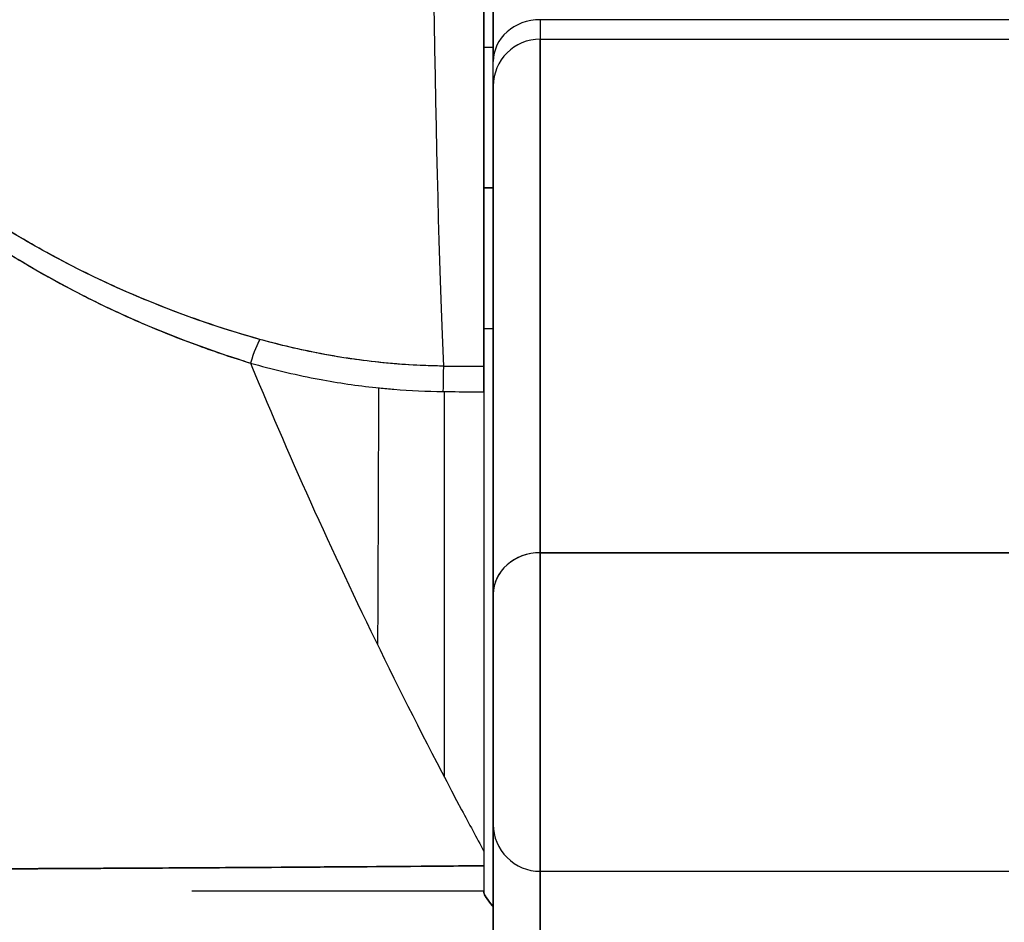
# Model space of a CAD drawing. Extents: x 785 to 1232, y 18 to 306.
# Tile 10 of 232: x 905.267 to 905.681, y 109.686 to 110.065. Entities that reach past the tile are written whole.
import ezdxf

# ---------------------------------------------------------------- set-up
doc = ezdxf.new("R2010")
doc.units = 0
doc.header["$LTSCALE"] = 4
doc.header["$MEASUREMENT"] = 0
doc.layers.get('0').update_dxf_attribs({"linetype": 'CONTINUOUS'})

msp = doc.modelspace()

# ---------------------------------------------------------------- linework, layer by layer
for p, q in [((905.46203, 109.91978), (905.46203, 110.27858)), ((905.46597, 110.07866), (905.46597, 110.04768)), ((905.6825, 110.06528), (905.48565, 110.06528)), ((905.48565, 110.06528), (905.48565, 110.05711)), ((905.48565, 110.06528), (905.48565, 110.05711)), ((905.48565, 109.84149), (905.48565, 110.05711)), ((905.48565, 110.05711), (905.48565, 109.84149)), ((905.48565, 110.05711), (905.6825, 110.05711)), ((905.46203, 110.05378), (905.46597, 110.05378)), ((905.46597, 110.03743), (905.46597, 110.04768)), ((905.46597, 110.03743), (905.46597, 109.82402)), ((905.46203, 109.99472), (905.46597, 109.99472)), ((905.46597, 109.99472), (905.46203, 109.99472)), ((905.46203, 109.93567), (905.46597, 109.93567)), ((905.445, 109.91978), (905.46203, 109.91978)), ((905.4454, 109.90916), (905.4454, 109.74731)), ((905.48565, 109.70774), (905.48565, 109.84149)), ((905.6825, 109.84149), (905.48565, 109.84149)), ((905.48565, 109.84149), (905.48565, 109.70774)), ((905.48565, 109.84149), (905.6825, 109.84149)), ((905.46597, 109.82402), (905.46597, 109.72743)), ((905.46597, 109.72743), (905.46597, 109.55757)), ((905.48565, 109.70774), (905.48565, 109.5425)), ((905.48565, 109.54249), (905.48565, 109.70774)), ((905.48565, 109.70774), (905.6825, 109.70774)), ((905.46203, 109.69945), (905.46203, 109.69874)), ((905.46203, 109.69945), (905.46203, 109.69945))]:
    msp.add_line(p, q)
for centre, start, end in [((905.48565, 110.03743), 90, 180), ((905.48565, 109.72743), 179.9997, 270)]:
    msp.add_arc(centre, 0.01969, start, end)
for centre, major_axis, ratio, start_param, end_param in [((905.44943, 110.42458), (0, 0.55118), 0.02, 1.83929, 2.7281), ((905.44943, 110.42458), (0, -0.55118), 0.02, 4.980883, 5.869693), ((905.48565, 110.04768), (-0.01969, 0), 0.894179, 4.712389, 6.283185), ((905.48565, 110.04768), (-0.01969, 0), 0.894179, 4.712389, 6.283185), ((905.36396, 109.91308), (-0.00536, -0.01935), 0.115734, 3.553872, 4.315932), ((905.36396, 109.91308), (0.00536, 0.01935), 0.115734, 0.412278, 1.174338), ((905.44484, 109.90146), (-0.00022, -0.02008), 0.004433, 3.555002, 4.318798), ((905.44484, 109.90146), (0.00022, 0.02008), 0.004433, 0.413414, 1.177215), ((905.46202, 111.35998), (-1.5327, 0.00003), 0.939659, 1.559707, 1.570821), ((905.46203, 109.90137), (0, 0.02008), 0.00001, 5.105861, 5.870122), ((905.48565, 109.82402), (-0.01969, 0), 0.887306, 4.712389, 6.28319), ((905.48565, 109.82402), (-0.01969, 0), 0.887306, 4.712389, 6.283185), ((905.46203, 109.70097), (0, -0.12692), 0.000028, 4.592628, 4.640753), ((905.46203, 109.71126), (0, -0.01181), 0.000012, 4.81429, 6.283189)]:
    msp.add_ellipse(centre, major_axis=major_axis, ratio=ratio, start_param=start_param, end_param=end_param)
for points, knots in [([(905.46203, 110.27858), (905.46203, 110.24701), (905.46203, 110.21666), (905.46203, 110.18726), (905.46203, 110.15785), (905.46203, 110.12938), (905.46203, 110.10272), (905.46203, 110.07606), (905.46203, 110.0512), (905.46203, 110.02839), (905.46203, 110.00558), (905.46203, 109.98481), (905.46203, 109.96665), (905.46203, 109.94848), (905.46203, 109.93291), (905.46203, 109.91976)], [0, 0, 0, 0, 0.2, 0.2, 0.2, 0.4, 0.4, 0.4, 0.6, 0.6, 0.6, 0.8, 0.8, 0.8, 1, 1, 1, 1]), ([(905.13246, 110.1588), (905.12994, 110.15245), (905.12882, 110.14526), (905.12904, 110.13712), (905.12927, 110.12898), (905.13085, 110.11988), (905.13412, 110.10999), (905.13427, 110.10956), (905.13442, 110.10912), (905.13457, 110.10868), (905.13784, 110.09916), (905.14266, 110.08895), (905.14887, 110.07832), (905.1497, 110.0769), (905.15055, 110.07547), (905.15143, 110.07404), (905.15677, 110.06534), (905.16304, 110.05639), (905.17028, 110.04733), (905.1712, 110.04618), (905.17213, 110.04504), (905.17307, 110.04389), (905.17481, 110.04179), (905.17659, 110.03968), (905.17843, 110.03757), (905.18684, 110.02791), (905.19637, 110.01819), (905.20698, 110.00861), (905.2073, 110.00832), (905.20762, 110.00804), (905.20793, 110.00775), (905.21706, 109.99958), (905.22698, 109.9915), (905.23795, 109.98355), (905.23855, 109.98312), (905.23915, 109.98269), (905.23975, 109.98225), (905.24349, 109.97958), (905.24734, 109.97692), (905.25131, 109.97428), (905.2564, 109.9709), (905.26169, 109.96755), (905.26713, 109.96427), (905.27598, 109.95894), (905.28523, 109.95379), (905.29467, 109.94901), (905.29862, 109.947), (905.3026, 109.94506), (905.3066, 109.9432), (905.31109, 109.9411), (905.31559, 109.9391), (905.32009, 109.9372), (905.33502, 109.93088), (905.34992, 109.92558), (905.36396, 109.92113)], [0, 0, 0, 0, 0.125, 0.125, 0.125, 0.25, 0.25, 0.25, 0.255535, 0.255535, 0.255535, 0.375, 0.375, 0.375, 0.39094, 0.39094, 0.39094, 0.487767, 0.487767, 0.487767, 0.5, 0.5, 0.5, 0.522422, 0.522422, 0.522422, 0.625, 0.625, 0.625, 0.628055, 0.628055, 0.628055, 0.715688, 0.715688, 0.715688, 0.720466, 0.720466, 0.720466, 0.75, 0.75, 0.75, 0.787783, 0.787783, 0.787783, 0.849243, 0.849243, 0.849243, 0.875, 0.875, 0.875, 0.903965, 0.903965, 0.903965, 1, 1, 1, 1]), ([(905.13246, 110.1588), (905.13036, 110.15288), (905.12918, 110.14632), (905.12907, 110.13935), (905.12905, 110.13812), (905.12906, 110.13688), (905.1291, 110.13563), (905.12936, 110.12842), (905.13073, 110.12087), (905.13322, 110.11278), (905.13362, 110.11149), (905.13405, 110.11019), (905.1345, 110.10887), (905.13703, 110.10157), (905.14045, 110.09381), (905.14472, 110.08576), (905.14606, 110.08324), (905.14748, 110.08069), (905.14899, 110.07812), (905.15235, 110.07237), (905.15614, 110.0665), (905.16034, 110.06055), (905.16402, 110.05533), (905.16803, 110.05005), (905.17237, 110.04475), (905.17452, 110.04212), (905.17674, 110.03949), (905.17905, 110.03686), (905.18626, 110.02863), (905.19426, 110.02036), (905.20311, 110.01215), (905.2037, 110.0116), (905.20429, 110.01105), (905.20489, 110.01051), (905.21347, 110.00266), (905.22282, 109.99487), (905.23298, 109.98725), (905.23755, 109.98382), (905.24228, 109.98043), (905.24718, 109.97707), (905.25245, 109.97347), (905.25791, 109.96992), (905.26356, 109.96643), (905.2725, 109.96092), (905.28194, 109.95556), (905.29191, 109.95042), (905.29454, 109.94906), (905.29721, 109.94772), (905.29992, 109.9464), (905.30579, 109.94352), (905.31184, 109.94073), (905.31807, 109.93803), (905.32583, 109.93466), (905.33386, 109.93145), (905.34215, 109.92842), (905.34923, 109.92584), (905.35651, 109.9234), (905.36396, 109.92113)], [0, 0, 0, 0, 0.106229, 0.106229, 0.106229, 0.125, 0.125, 0.125, 0.232823, 0.232823, 0.232823, 0.25, 0.25, 0.25, 0.345204, 0.345204, 0.345204, 0.375, 0.375, 0.375, 0.441581, 0.441581, 0.441581, 0.5, 0.5, 0.5, 0.528868, 0.528868, 0.528868, 0.618969, 0.618969, 0.618969, 0.625, 0.625, 0.625, 0.711204, 0.711204, 0.711204, 0.75, 0.75, 0.75, 0.791698, 0.791698, 0.791698, 0.857612, 0.857612, 0.857612, 0.875, 0.875, 0.875, 0.912763, 0.912763, 0.912763, 0.959824, 0.959824, 0.959824, 1, 1, 1, 1]), ([(905.36797, 109.93106), (905.36075, 109.93308), (905.35359, 109.93529), (905.34648, 109.93769), (905.33847, 109.94039), (905.33055, 109.94333), (905.32271, 109.94651), (905.31397, 109.95005), (905.30535, 109.95389), (905.29687, 109.958), (905.29178, 109.96048), (905.28674, 109.96305), (905.28175, 109.96573), (905.2774, 109.96806), (905.2731, 109.97048), (905.26884, 109.97297), (905.25844, 109.97905), (905.24833, 109.98558), (905.23856, 109.99254), (905.22824, 109.9999), (905.2183, 110.00774), (905.20883, 110.01604), (905.20792, 110.01684), (905.20702, 110.01764), (905.20613, 110.01844), (905.1986, 110.02517), (905.19143, 110.03218), (905.18468, 110.03945), (905.17791, 110.04672), (905.17156, 110.05426), (905.16573, 110.06201), (905.15984, 110.06984), (905.15447, 110.07789), (905.14987, 110.08607), (905.14977, 110.08623), (905.14968, 110.08639), (905.14959, 110.08655), (905.14491, 110.09494), (905.14094, 110.10346), (905.13822, 110.1118), (905.13696, 110.11568), (905.13597, 110.11952), (905.13527, 110.12326), (905.1344, 110.12798), (905.13397, 110.13259), (905.13406, 110.137), (905.13418, 110.1436), (905.13544, 110.14973), (905.13762, 110.15528)], [0, 0, 0, 0, 0.060401, 0.060401, 0.060401, 0.128439, 0.128439, 0.128439, 0.204371, 0.204371, 0.204371, 0.25, 0.25, 0.25, 0.289854, 0.289854, 0.289854, 0.38726, 0.38726, 0.38726, 0.490155, 0.490155, 0.490155, 0.5, 0.5, 0.5, 0.582487, 0.582487, 0.582487, 0.665027, 0.665027, 0.665027, 0.748353, 0.748353, 0.748353, 0.75, 0.75, 0.75, 0.835339, 0.835339, 0.835339, 0.875, 0.875, 0.875, 0.925032, 0.925032, 0.925032, 1, 1, 1, 1]), ([(905.36797, 109.93106), (905.35451, 109.93478), (905.34056, 109.93942), (905.32589, 109.94524), (905.31122, 109.95107), (905.29583, 109.9581), (905.28031, 109.96651), (905.26479, 109.97492), (905.24916, 109.98476), (905.23532, 109.99483), (905.22148, 110.0049), (905.20938, 110.01512), (905.19865, 110.02537), (905.18792, 110.03561), (905.17857, 110.04589), (905.17047, 110.05602), (905.16238, 110.06615), (905.15554, 110.07613), (905.15007, 110.08572), (905.14459, 110.09531), (905.14047, 110.1045), (905.13783, 110.11302), (905.13519, 110.12154), (905.13403, 110.1294), (905.13403, 110.13648), (905.13404, 110.14355), (905.1352, 110.14984), (905.13762, 110.15528)], [0, 0, 0, 0, 0.111111, 0.111111, 0.111111, 0.222222, 0.222222, 0.222222, 0.333333, 0.333333, 0.333333, 0.444444, 0.444444, 0.444444, 0.555556, 0.555556, 0.555556, 0.666667, 0.666667, 0.666667, 0.777778, 0.777778, 0.777778, 0.888889, 0.888889, 0.888889, 1, 1, 1, 1]), ([(905.46597, 110.04768), (905.46597, 110.05387), (905.46597, 110.05915), (905.46597, 110.06355), (905.46597, 110.06795), (905.46597, 110.07146), (905.46597, 110.07399), (905.46597, 110.07652), (905.46597, 110.07806), (905.46597, 110.07866)], [0, 0, 0, 0, 0.333333, 0.333333, 0.333333, 0.666667, 0.666667, 0.666667, 1, 1, 1, 1]), ([(905.46597, 110.03743), (905.46597, 110.0376), (905.46597, 110.03789), (905.46597, 110.03831), (905.46597, 110.03907), (905.46597, 110.04026), (905.46597, 110.04183), (905.46597, 110.04339), (905.46597, 110.04534), (905.46597, 110.04768)], [0.1495377, 0.1495377, 0.1495377, 0.1495377, 0.3333333, 0.3333333, 0.3333333, 0.6666667, 0.6666667, 0.6666667, 1, 1, 1, 1]), ([(905.46597, 109.82402), (905.46597, 109.84792), (905.46597, 109.86986), (905.46597, 109.88988), (905.46597, 109.9099), (905.46597, 109.928), (905.46597, 109.94407), (905.46597, 109.96014), (905.46597, 109.97417), (905.46597, 109.98614), (905.46597, 109.99811), (905.46597, 110.00802), (905.46597, 110.01582), (905.46597, 110.02362), (905.46597, 110.02933), (905.46597, 110.0329), (905.46597, 110.03592), (905.46597, 110.03743), (905.46597, 110.03743)], [0, 0, 0, 0, 0.1666667, 0.1666667, 0.1666667, 0.3333333, 0.3333333, 0.3333333, 0.5, 0.5, 0.5, 0.6666667, 0.6666667, 0.6666667, 0.8333333, 0.8333333, 0.8333333, 0.9739524, 0.9739524, 0.9739524, 0.9739524]), ([(905.445, 109.91985), (905.43847, 109.91992), (905.43195, 109.92021), (905.42544, 109.92073), (905.41593, 109.92149), (905.40646, 109.92272), (905.39708, 109.9244), (905.38726, 109.92615), (905.37754, 109.92838), (905.36797, 109.93106)], [0, 0, 0, 0, 0.250608, 0.250608, 0.250608, 0.616926, 0.616926, 0.616926, 1, 1, 1, 1]), ([(905.445, 109.91985), (905.43643, 109.91994), (905.42812, 109.9204), (905.41955, 109.92126), (905.41097, 109.92213), (905.40212, 109.92342), (905.39349, 109.92506), (905.38487, 109.92669), (905.37647, 109.92866), (905.36797, 109.93106)], [0, 0, 0, 0, 0.333333, 0.333333, 0.333333, 0.666667, 0.666667, 0.666667, 1, 1, 1, 1]), ([(905.36396, 109.92113), (905.36416, 109.92064), (905.36436, 109.92016), (905.36456, 109.91968), (905.37287, 109.89977), (905.38166, 109.87951), (905.39096, 109.85899), (905.40025, 109.83847), (905.41004, 109.81769), (905.42033, 109.79674), (905.43062, 109.7758), (905.4414, 109.75469), (905.45268, 109.7335), (905.45576, 109.72772), (905.45888, 109.72193), (905.46203, 109.71614)], [0, 0, 0, 0, 0.007361, 0.007361, 0.007361, 0.310645, 0.310645, 0.310645, 0.613929, 0.613929, 0.613929, 0.917213, 0.917213, 0.917213, 1, 1, 1, 1]), ([(905.36396, 109.92113), (905.37306, 109.91854), (905.38217, 109.91637), (905.39121, 109.91462), (905.39229, 109.91441), (905.39338, 109.91421), (905.39446, 109.91401), (905.4024, 109.91257), (905.4103, 109.91146), (905.41817, 109.91066), (905.4202, 109.91046), (905.42223, 109.91027), (905.42426, 109.91011), (905.43116, 109.90955), (905.43803, 109.90924), (905.44484, 109.90916)], [0, 0, 0, 0, 0.333333, 0.333333, 0.333333, 0.373396, 0.373396, 0.373396, 0.666667, 0.666667, 0.666667, 0.742468, 0.742468, 0.742468, 1, 1, 1, 1]), ([(905.46203, 109.91976), (905.46203, 109.91905), (905.46203, 109.91818), (905.46203, 109.91716), (905.46203, 109.91613), (905.46203, 109.91494), (905.46203, 109.9136), (905.46203, 109.91225), (905.46203, 109.91074), (905.46203, 109.90907)], [0, 0, 0, 0, 0.333333, 0.333333, 0.333333, 0.666667, 0.666667, 0.666667, 1, 1, 1, 1]), ([(905.41776, 109.9107), (905.41775, 109.90466), (905.41773, 109.89861), (905.41772, 109.89256), (905.41764, 109.86261), (905.41753, 109.83266), (905.41738, 109.80278)], [0.754765, 0.754765, 0.754765, 0.754765, 0.7757555, 0.7757555, 0.7757555, 0.8797637, 0.8797637, 0.8797637, 0.8797637]), ([(905.44484, 109.90916), (905.44933, 109.90912), (905.45383, 109.90908), (905.45833, 109.90907), (905.45956, 109.90907), (905.4608, 109.90907), (905.46203, 109.90907)], [0, 0, 0, 0, 0.784452, 0.784452, 0.784452, 1, 1, 1, 1]), ([(905.46203, 109.90907), (905.46203, 109.8885), (905.46203, 109.86764), (905.46203, 109.84644), (905.46203, 109.82523), (905.46203, 109.80367), (905.46203, 109.78194), (905.46203, 109.7602), (905.46203, 109.73829), (905.46203, 109.71614)], [0, 0, 0, 0, 0.333333, 0.333333, 0.333333, 0.666667, 0.666667, 0.666667, 1, 1, 1, 1]), ([(905.46597, 109.72743), (905.46597, 109.72743), (905.46597, 109.72744), (905.46597, 109.72747), (905.46597, 109.72767), (905.46597, 109.72845), (905.46597, 109.72979), (905.46597, 109.73114), (905.46597, 109.73304), (905.46597, 109.73545), (905.46597, 109.73785), (905.46597, 109.74075), (905.46597, 109.74404), (905.46597, 109.74734), (905.46597, 109.75104), (905.46597, 109.755), (905.46597, 109.75897), (905.46597, 109.7632), (905.46597, 109.76757), (905.46597, 109.77193), (905.46597, 109.77643), (905.46597, 109.78089), (905.46597, 109.78536), (905.46597, 109.7898), (905.46597, 109.79406), (905.46597, 109.79831), (905.46597, 109.80239), (905.46597, 109.80616), (905.46597, 109.80993), (905.46597, 109.81339), (905.46597, 109.81639), (905.46597, 109.81938), (905.46597, 109.82191), (905.46597, 109.82402)], [0.1531334, 0.1531334, 0.1531334, 0.1531334, 0.1666667, 0.1666667, 0.1666667, 0.25, 0.25, 0.25, 0.3333333, 0.3333333, 0.3333333, 0.4166667, 0.4166667, 0.4166667, 0.5, 0.5, 0.5, 0.5833333, 0.5833333, 0.5833333, 0.6666667, 0.6666667, 0.6666667, 0.75, 0.75, 0.75, 0.8333333, 0.8333333, 0.8333333, 0.9166667, 0.9166667, 0.9166667, 1, 1, 1, 1]), ([(905.46597, 109.55757), (905.46597, 109.56735), (905.46597, 109.57789), (905.46597, 109.58929), (905.46597, 109.60068), (905.46597, 109.61292), (905.46597, 109.62576), (905.46597, 109.6386), (905.46597, 109.65205), (905.46597, 109.666), (905.46597, 109.67995), (905.46597, 109.69441), (905.46597, 109.70903), (905.46597, 109.71513), (905.46597, 109.72126), (905.46597, 109.72743)], [0, 0, 0, 0, 0.2, 0.2, 0.2, 0.4, 0.4, 0.4, 0.6, 0.6, 0.6, 0.8, 0.8, 0.8, 0.8833843, 0.8833843, 0.8833843, 0.8833843]), ([(905.46203, 109.71614), (905.46203, 109.71546), (905.46203, 109.71479), (905.46203, 109.71411), (905.46203, 109.71344), (905.46203, 109.71276), (905.46203, 109.71208), (905.46203, 109.71141), (905.46203, 109.71073), (905.46203, 109.71006)], [0, 0, 0, 0, 0.333333, 0.333333, 0.333333, 0.666667, 0.666667, 0.666667, 1, 1, 1, 1]), ([(904.72459, 109.71237), (904.72467, 109.71233), (904.72496, 109.71229), (904.72545, 109.71225), (904.72597, 109.7122), (904.72672, 109.71216), (904.7277, 109.71212), (904.72867, 109.71207), (904.72986, 109.71203), (904.73128, 109.71198), (904.73266, 109.71194), (904.73427, 109.7119), (904.73609, 109.71185), (904.73655, 109.71184), (904.73703, 109.71183), (904.73753, 109.71181), (904.73893, 109.71178), (904.74045, 109.71175), (904.74207, 109.71171), (904.74425, 109.71167), (904.74663, 109.71162), (904.74921, 109.71158), (904.75195, 109.71153), (904.75491, 109.71148), (904.7581, 109.71143), (904.76159, 109.71137), (904.76534, 109.71132), (904.76936, 109.71126), (904.7708, 109.71124), (904.77228, 109.71122), (904.77379, 109.7112), (904.77671, 109.71116), (904.77976, 109.71112), (904.78294, 109.71108), (904.78798, 109.71102), (904.79334, 109.71096), (904.799, 109.7109), (904.80491, 109.71083), (904.81116, 109.71077), (904.81772, 109.7107), (904.82234, 109.71066), (904.82712, 109.71061), (904.83204, 109.71057), (904.83443, 109.71054), (904.83684, 109.71052), (904.83929, 109.7105), (904.84713, 109.71043), (904.85532, 109.71036), (904.86386, 109.71029), (904.87266, 109.71022), (904.88183, 109.71016), (904.89133, 109.71009), (904.89738, 109.71005), (904.90356, 109.71001), (904.90988, 109.70998), (904.91258, 109.70996), (904.91532, 109.70995), (904.91807, 109.70993), (904.92612, 109.70989), (904.93437, 109.70984), (904.94285, 109.7098), (904.95048, 109.70977), (904.95829, 109.70973), (904.9663, 109.70969), (904.97382, 109.70966), (904.98151, 109.70963), (904.9894, 109.70959), (904.99459, 109.70957), (904.99986, 109.70954), (905.00522, 109.70952), (905.00784, 109.70951), (905.01048, 109.7095), (905.01313, 109.70949), (905.02123, 109.70945), (905.02951, 109.70941), (905.03791, 109.70937), (905.04651, 109.70933), (905.05523, 109.70929), (905.06401, 109.70925), (905.07322, 109.70921), (905.0825, 109.70917), (905.09179, 109.70912), (905.10022, 109.70908), (905.10865, 109.70905), (905.11703, 109.70901), (905.11789, 109.70901), (905.11876, 109.709), (905.11962, 109.709), (905.12801, 109.70896), (905.13635, 109.70893), (905.14464, 109.70889), (905.15221, 109.70887), (905.15973, 109.70884), (905.16721, 109.70882), (905.174, 109.70879), (905.18075, 109.70878), (905.18747, 109.70876), (905.19354, 109.70875), (905.19958, 109.70874), (905.2056, 109.70873), (905.21105, 109.70872), (905.21648, 109.70872), (905.2219, 109.70872), (905.22383, 109.70872), (905.22576, 109.70872), (905.22768, 109.70872), (905.23075, 109.70872), (905.23382, 109.70872), (905.23689, 109.70873), (905.24166, 109.70873), (905.24642, 109.70874), (905.25119, 109.70875), (905.25593, 109.70876), (905.26069, 109.70878), (905.26545, 109.7088), (905.27041, 109.70881), (905.27539, 109.70883), (905.28039, 109.70886), (905.28581, 109.70888), (905.29126, 109.70891), (905.29674, 109.70894), (905.30264, 109.70897), (905.30859, 109.709), (905.3146, 109.70903), (905.32011, 109.70906), (905.32568, 109.7091), (905.33131, 109.70913), (905.3334, 109.70914), (905.33549, 109.70916), (905.33759, 109.70917), (905.34039, 109.70918), (905.34321, 109.7092), (905.34605, 109.70922), (905.35042, 109.70925), (905.35483, 109.70927), (905.35928, 109.7093), (905.36332, 109.70933), (905.36738, 109.70935), (905.37147, 109.70938), (905.37521, 109.7094), (905.37897, 109.70943), (905.38276, 109.70945), (905.38623, 109.70948), (905.38971, 109.7095), (905.39322, 109.70953), (905.39645, 109.70955), (905.39969, 109.70957), (905.40294, 109.7096), (905.40595, 109.70962), (905.40897, 109.70964), (905.412, 109.70966), (905.4148, 109.70968), (905.41762, 109.7097), (905.42045, 109.70973), (905.42309, 109.70974), (905.42573, 109.70977), (905.42838, 109.70979), (905.43086, 109.7098), (905.43335, 109.70982), (905.43584, 109.70984), (905.43816, 109.70986), (905.44049, 109.70988), (905.44282, 109.7099), (905.44498, 109.70992), (905.44714, 109.70993), (905.44931, 109.70995), (905.4513, 109.70997), (905.45328, 109.70998), (905.45527, 109.71), (905.45707, 109.71002), (905.45887, 109.71003), (905.46068, 109.71005), (905.46113, 109.71005), (905.46158, 109.71005), (905.46203, 109.71006)], [0, 0, 0, 0, 0.025215, 0.025215, 0.025215, 0.052019, 0.052019, 0.052019, 0.078475, 0.078475, 0.078475, 0.104458, 0.104458, 0.104458, 0.111111, 0.111111, 0.111111, 0.130002, 0.130002, 0.130002, 0.155281, 0.155281, 0.155281, 0.182167, 0.182167, 0.182167, 0.211639, 0.211639, 0.211639, 0.222222, 0.222222, 0.222222, 0.242719, 0.242719, 0.242719, 0.275303, 0.275303, 0.275303, 0.309372, 0.309372, 0.309372, 0.333333, 0.333333, 0.333333, 0.34491, 0.34491, 0.34491, 0.381911, 0.381911, 0.381911, 0.420108, 0.420108, 0.420108, 0.444444, 0.444444, 0.444444, 0.45489, 0.45489, 0.45489, 0.485385, 0.485385, 0.485385, 0.512843, 0.512843, 0.512843, 0.5386, 0.5386, 0.5386, 0.555556, 0.555556, 0.555556, 0.563824, 0.563824, 0.563824, 0.589065, 0.589065, 0.589065, 0.614921, 0.614921, 0.614921, 0.642049, 0.642049, 0.642049, 0.666667, 0.666667, 0.666667, 0.669208, 0.669208, 0.669208, 0.693865, 0.693865, 0.693865, 0.716345, 0.716345, 0.716345, 0.736729, 0.736729, 0.736729, 0.755149, 0.755149, 0.755149, 0.771835, 0.771835, 0.771835, 0.777778, 0.777778, 0.777778, 0.787269, 0.787269, 0.787269, 0.80203, 0.80203, 0.80203, 0.816729, 0.816729, 0.816729, 0.83205, 0.83205, 0.83205, 0.848651, 0.848651, 0.848651, 0.866499, 0.866499, 0.866499, 0.882849, 0.882849, 0.882849, 0.888889, 0.888889, 0.888889, 0.896936, 0.896936, 0.896936, 0.909337, 0.909337, 0.909337, 0.920569, 0.920569, 0.920569, 0.930826, 0.930826, 0.930826, 0.940227, 0.940227, 0.940227, 0.948872, 0.948872, 0.948872, 0.956852, 0.956852, 0.956852, 0.964251, 0.964251, 0.964251, 0.971144, 0.971144, 0.971144, 0.977589, 0.977589, 0.977589, 0.983597, 0.983597, 0.983597, 0.989157, 0.989157, 0.989157, 0.994249, 0.994249, 0.994249, 0.998848, 0.998848, 0.998848, 1, 1, 1, 1]), ([(905.46203, 109.71006), (905.45307, 109.70997), (905.44258, 109.70988), (905.4315, 109.70979), (905.42605, 109.70975), (905.42047, 109.70971), (905.41484, 109.70967), (905.41323, 109.70966), (905.41162, 109.70965), (905.41, 109.70964), (905.40201, 109.70958), (905.39393, 109.70953), (905.38571, 109.70947), (905.37794, 109.70942), (905.37004, 109.70936), (905.36191, 109.70931), (905.36089, 109.70931), (905.35986, 109.7093), (905.35883, 109.70929), (905.34939, 109.70923), (905.33968, 109.70918), (905.32971, 109.70912), (905.32113, 109.70907), (905.31236, 109.70903), (905.30345, 109.70898), (905.30191, 109.70897), (905.30036, 109.70896), (905.29881, 109.70896), (905.28839, 109.7089), (905.27773, 109.70885), (905.26692, 109.7088), (905.25801, 109.70877), (905.24899, 109.70874), (905.23979, 109.70873), (905.23808, 109.70873), (905.23637, 109.70873), (905.23465, 109.70872), (905.22386, 109.70872), (905.21291, 109.70872), (905.20173, 109.70874), (905.19175, 109.70875), (905.1816, 109.70878), (905.17134, 109.7088), (905.17019, 109.70881), (905.16904, 109.70881), (905.16789, 109.70881), (905.15654, 109.70884), (905.14501, 109.70889), (905.13338, 109.70894), (905.12194, 109.70899), (905.1104, 109.70904), (905.09873, 109.7091), (905.08699, 109.70917), (905.07517, 109.70923), (905.06319, 109.70928), (905.05144, 109.70934), (905.03953, 109.70939), (905.02755, 109.70944), (905.02599, 109.70944), (905.02443, 109.70945), (905.02287, 109.70946), (905.01274, 109.70949), (905.00254, 109.70953), (904.99235, 109.70957), (904.98101, 109.70961), (904.96968, 109.70966), (904.9584, 109.70971), (904.95401, 109.70973), (904.94962, 109.70976), (904.94525, 109.70978), (904.93885, 109.70981), (904.93248, 109.70985), (904.92614, 109.70988), (904.90702, 109.71), (904.88812, 109.71012), (904.86956, 109.71025), (904.869, 109.71026), (904.86843, 109.71026), (904.86787, 109.71027), (904.85082, 109.71039), (904.8342, 109.71054), (904.81923, 109.71069), (904.81302, 109.71075), (904.80709, 109.71081), (904.8015, 109.71087), (904.79415, 109.71095), (904.78737, 109.71103), (904.78118, 109.71111), (904.77092, 109.71124), (904.7623, 109.71136), (904.75526, 109.71147), (904.75477, 109.71148), (904.7543, 109.71149), (904.75383, 109.7115), (904.74639, 109.71162), (904.74073, 109.71172), (904.7364, 109.71184), (904.73463, 109.71188), (904.73308, 109.71193), (904.73174, 109.71197), (904.72991, 109.71203), (904.72847, 109.71209), (904.72737, 109.71215), (904.72557, 109.71224), (904.72473, 109.71232), (904.72459, 109.71237)], [0, 0, 0, 0, 0.051587, 0.051587, 0.051587, 0.076923, 0.076923, 0.076923, 0.084185, 0.084185, 0.084185, 0.12001, 0.12001, 0.12001, 0.153846, 0.153846, 0.153846, 0.158111, 0.158111, 0.158111, 0.197166, 0.197166, 0.197166, 0.230769, 0.230769, 0.230769, 0.236582, 0.236582, 0.236582, 0.275566, 0.275566, 0.275566, 0.307692, 0.307692, 0.307692, 0.313667, 0.313667, 0.313667, 0.351144, 0.351144, 0.351144, 0.384615, 0.384615, 0.384615, 0.388358, 0.388358, 0.388358, 0.425269, 0.425269, 0.425269, 0.461538, 0.461538, 0.461538, 0.498022, 0.498022, 0.498022, 0.533802, 0.533802, 0.533802, 0.538462, 0.538462, 0.538462, 0.568677, 0.568677, 0.568677, 0.602294, 0.602294, 0.602294, 0.615385, 0.615385, 0.615385, 0.634551, 0.634551, 0.634551, 0.692308, 0.692308, 0.692308, 0.694069, 0.694069, 0.694069, 0.747191, 0.747191, 0.747191, 0.769231, 0.769231, 0.769231, 0.798153, 0.798153, 0.798153, 0.846154, 0.846154, 0.846154, 0.849449, 0.849449, 0.849449, 0.901739, 0.901739, 0.901739, 0.923077, 0.923077, 0.923077, 0.952173, 0.952173, 0.952173, 1, 1, 1, 1]), ([(905.46203, 109.71006), (905.46203, 109.70804), (905.46203, 109.7063), (905.46203, 109.70472), (905.46203, 109.70314), (905.46203, 109.70173), (905.46203, 109.70081), (905.46203, 109.6999), (905.46203, 109.69948), (905.46203, 109.69945)], [0, 0, 0, 0, 0.333333, 0.333333, 0.333333, 0.666667, 0.666667, 0.666667, 1, 1, 1, 1]), ([(905.46203, 109.69874), (905.46203, 109.6989), (905.46203, 109.69903), (905.46203, 109.69913), (905.46203, 109.69924), (905.46203, 109.69932), (905.46203, 109.69937), (905.46203, 109.69942), (905.46203, 109.69945), (905.46203, 109.69945)], [0, 0, 0, 0, 0.333333, 0.333333, 0.333333, 0.666667, 0.666667, 0.666667, 1, 1, 1, 1]), ([(905.46203, 109.69874), (905.46203, 109.69831), (905.46236, 109.69765), (905.46299, 109.69673), (905.46361, 109.69582), (905.46453, 109.69464), (905.46563, 109.69327), (905.46574, 109.69314), (905.46585, 109.69299), (905.46597, 109.69285)], [0, 0, 0, 0, 0.25, 0.25, 0.25, 0.5, 0.5, 0.5, 0.5255031, 0.5255031, 0.5255031, 0.5255031]), ([(905.46597, 109.69285), (905.46586, 109.69299), (905.46575, 109.69312), (905.46564, 109.69326), (905.46454, 109.69463), (905.46361, 109.69581), (905.46299, 109.69673), (905.46237, 109.69764), (905.46205, 109.6983), (905.46203, 109.69874)], [0.4756884, 0.4756884, 0.4756884, 0.4756884, 0.5, 0.5, 0.5, 0.75, 0.75, 0.75, 1, 1, 1, 1]), ([(905.46554, 109.69338), (905.46516, 109.69386), (905.4648, 109.69431), (905.46393, 109.69542), (905.46345, 109.69606), (905.46306, 109.69663)], [0.03175032, 0.03175032, 0.03175032, 0.03175032, 0.03693821, 0.03693821, 0.04539383, 0.04539383, 0.04539383, 0.04539383]), ([(905.46554, 109.69338), (905.46516, 109.69386), (905.4648, 109.69431), (905.46393, 109.69542), (905.46345, 109.69606), (905.46306, 109.69663)], [0.03175032, 0.03175032, 0.03175032, 0.03175032, 0.03693821, 0.03693821, 0.04539383, 0.04539383, 0.04539383, 0.04539383])]:
    msp.add_open_spline(points, degree=3, knots=knots)
for points in [[(905.41778, 109.92145), (905.41778, 109.92145), (905.41778, 109.92145), (905.41778, 109.92145)], [(905.46199, 109.69945), (905.42116, 109.69945), (905.37995, 109.69945), (905.33943, 109.69945)], [(905.46597, 109.69285), (905.46588, 109.69296), (905.46579, 109.69307), (905.46571, 109.69317)], [(905.46597, 109.69285), (905.46588, 109.69296), (905.46579, 109.69307), (905.46571, 109.69317)]]:
    msp.add_open_spline(points, degree=3)

doc.saveas('drawing.dxf')
